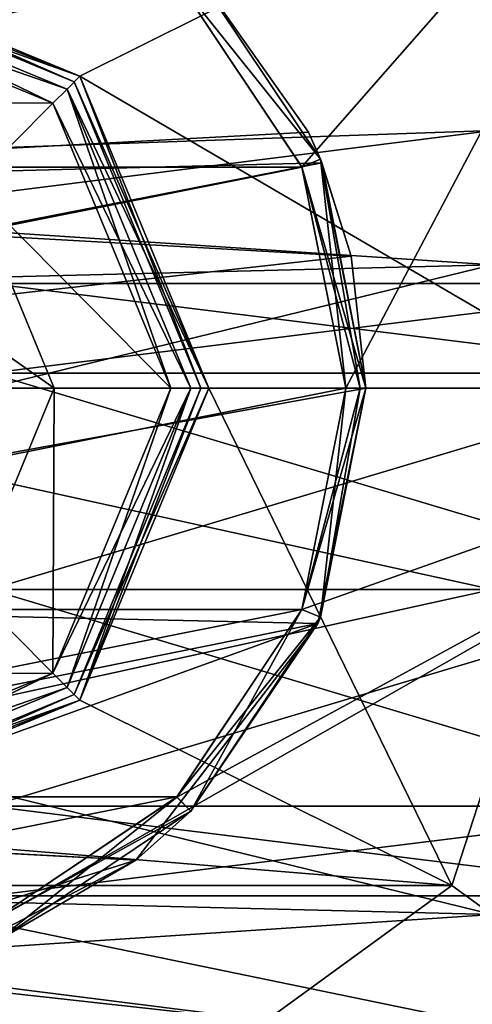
# Model space of a CAD drawing. Header units: millimetres. Extents: x -94 to 205, y -120 to 508.
# Tile 148 of 161: x 6 to 17, y 465 to 489. Entities that reach past the tile are written whole.
import ezdxf

# ---------------------------------------------------------------- set-up
doc = ezdxf.new("R2010")
doc.units = ezdxf.units.MM
doc.header["$LTSCALE"] = 65.185185
for name, color, linetype in [('1629', 7, 'CONTINUOUS'), ('1630', 7, 'CONTINUOUS'), ('1631', 7, 'CONTINUOUS'), ('1632', 7, 'CONTINUOUS'), ('1633', 7, 'CONTINUOUS'), ('1634', 7, 'CONTINUOUS'), ('1635', 7, 'CONTINUOUS'), ('1640', 7, 'CONTINUOUS'), ('1641', 7, 'CONTINUOUS'), ('1642', 7, 'CONTINUOUS'), ('1643', 7, 'CONTINUOUS'), ('1644', 7, 'CONTINUOUS'), ('1645', 7, 'CONTINUOUS'), ('1646', 7, 'CONTINUOUS'), ('1647', 7, 'CONTINUOUS'), ('1648', 7, 'CONTINUOUS'), ('1649', 7, 'CONTINUOUS'), ('1650', 7, 'CONTINUOUS'), ('1651', 7, 'CONTINUOUS'), ('1652', 7, 'CONTINUOUS'), ('1653', 7, 'CONTINUOUS'), ('1654', 7, 'CONTINUOUS'), ('1655', 7, 'CONTINUOUS'), ('1656', 7, 'CONTINUOUS'), ('1657', 7, 'CONTINUOUS'), ('1658', 7, 'CONTINUOUS'), ('1703', 7, 'CONTINUOUS'), ('1704', 7, 'CONTINUOUS'), ('1705', 7, 'CONTINUOUS'), ('1706', 7, 'CONTINUOUS'), ('1707', 7, 'CONTINUOUS'), ('1710', 7, 'CONTINUOUS'), ('1711', 7, 'CONTINUOUS'), ('1715', 7, 'CONTINUOUS'), ('1716', 7, 'CONTINUOUS'), ('1719', 7, 'CONTINUOUS'), ('1720', 7, 'CONTINUOUS'), ('1721', 7, 'CONTINUOUS'), ('1743', 7, 'CONTINUOUS'), ('1745', 7, 'CONTINUOUS'), ('1955', 7, 'CONTINUOUS'), ('1956', 7, 'CONTINUOUS')]:
    doc.layers.add(name, color=color, linetype=linetype)

msp = doc.modelspace()

# ---------------------------------------------------------------- linework, layer by layer
at = {"layer": '1629', "linetype": 'CONTINUOUS'}
for points in [[(0, 490.95, 5), (7.743, 487.743, 5), (0, 490.5, 5), (0, 490.95, 5)], [(0, 490.5, 5), (7.743, 487.743, 5), (7.425, 487.425, 5), (0, 490.5, 5)], [(7.743, 487.743, 5), (10.95, 480, 5), (7.425, 487.425, 5), (7.743, 487.743, 5)], [(10.95, 480, 5), (10.5, 480, 5), (7.425, 487.425, 5), (10.95, 480, 5)], [(10.5, 480, 5), (7.743, 472.257, 5), (7.425, 472.575, 5), (10.5, 480, 5)], [(10.95, 480, 5), (7.743, 472.257, 5), (10.5, 480, 5), (10.95, 480, 5)], [(7.425, 472.575, 5), (7.743, 472.257, 5), (0, 469.5, 5), (7.425, 472.575, 5)], [(7.743, 472.257, 5), (0, 469.05, 5), (0, 469.5, 5), (7.743, 472.257, 5)]]:
    msp.add_3dface(points, dxfattribs=at)
at = {"layer": '1630', "linetype": 'CONTINUOUS'}
for points in [[(-10.148, 490.146, 94), (-13.258, 485.49, 94), (10.148, 490.146, 94), (-10.148, 490.146, 94)], [(10.148, 490.146, 94), (-13.258, 485.49, 94), (13.258, 485.49, 94), (10.148, 490.146, 94)], [(-13.258, 485.49, 94), (-14.35, 480, 94), (13.258, 485.49, 94), (-13.258, 485.49, 94)], [(13.258, 485.49, 94), (-14.35, 480, 94), (14.35, 480, 94), (13.258, 485.49, 94)], [(14.35, 480, 94), (-14.35, 480, 94), (-13.258, 474.51, 94), (14.35, 480, 94)], [(13.258, 474.51, 94), (14.35, 480, 94), (-13.258, 474.51, 94), (13.258, 474.51, 94)], [(-10.148, 469.854, 94), (13.258, 474.51, 94), (-13.258, 474.51, 94), (-10.148, 469.854, 94)], [(10.148, 469.854, 94), (13.258, 474.51, 94), (-10.148, 469.854, 94), (10.148, 469.854, 94)], [(-5.492, 466.742, 94), (10.148, 469.854, 94), (-10.148, 469.854, 94), (-5.492, 466.742, 94)], [(5.492, 466.742, 94), (10.148, 469.854, 94), (-5.492, 466.742, 94), (5.492, 466.742, 94)]]:
    msp.add_3dface(points, dxfattribs=at)
at = {"layer": '1631', "linetype": 'CONTINUOUS'}
for points in [[(0, 490, 5.5), (7.071, 487.071, 5.5), (0, 490, 8.5), (0, 490, 5.5)], [(0, 490, 8.5), (7.071, 487.071, 5.5), (7.071, 487.071, 8.5), (0, 490, 8.5)], [(7.071, 487.071, 5.5), (10, 480, 5.5), (7.071, 487.071, 8.5), (7.071, 487.071, 5.5)], [(7.071, 487.071, 8.5), (10, 480, 5.5), (10, 480, 8.5), (7.071, 487.071, 8.5)]]:
    msp.add_3dface(points, dxfattribs=at)
at = {"layer": '1632', "linetype": 'CONTINUOUS'}
for points in [[(0, 490, 43), (7.071, 487.071, 43), (0, 487.098, 43), (0, 490, 43)], [(0, 487.098, 43), (7.071, 487.071, 43), (5.019, 485.019, 43), (0, 487.098, 43)], [(7.071, 487.071, 43), (10, 480, 43), (5.019, 485.019, 43), (7.071, 487.071, 43)], [(5.019, 485.019, 43), (10, 480, 43), (7.098, 480, 43), (5.019, 485.019, 43)], [(7.098, 480, 43), (7.071, 472.929, 43), (5.019, 474.981, 43), (7.098, 480, 43)], [(10, 480, 43), (7.071, 472.929, 43), (7.098, 480, 43), (10, 480, 43)], [(5.019, 474.981, 43), (7.071, 472.929, 43), (0, 472.902, 43), (5.019, 474.981, 43)], [(7.071, 472.929, 43), (0, 470, 43), (0, 472.902, 43), (7.071, 472.929, 43)]]:
    msp.add_3dface(points, dxfattribs=at)
at = {"layer": '1633', "linetype": 'CONTINUOUS'}
for points in [[(5.019, 485.019, 43), (7.098, 480, 43), (3.897, 482.25, 44.5), (5.019, 485.019, 43)], [(3.897, 482.25, 44.5), (7.098, 480, 43), (4.5, 480, 44.5), (3.897, 482.25, 44.5)]]:
    msp.add_3dface(points, dxfattribs=at)
at = {"layer": '1634', "linetype": 'CONTINUOUS'}
for points in [[(10, 480, 8.5), (10, 480, 5.5), (7.071, 472.929, 5.5), (10, 480, 8.5)], [(10, 480, 8.5), (7.071, 472.929, 5.5), (7.071, 472.929, 8.5), (10, 480, 8.5)], [(7.071, 472.929, 5.5), (0, 470, 5.5), (7.071, 472.929, 8.5), (7.071, 472.929, 5.5)], [(7.071, 472.929, 8.5), (0, 470, 5.5), (0, 470, 8.5), (7.071, 472.929, 8.5)]]:
    msp.add_3dface(points, dxfattribs=at)
at = {"layer": '1635', "linetype": 'CONTINUOUS'}
msp.add_3dface([(7.098, 480, 43), (5.019, 474.981, 43), (4.5, 480, 44.5), (7.098, 480, 43)], dxfattribs=at)
at = {"layer": '1640', "linetype": 'CONTINUOUS'}
for points in [[(13.72, 485.683, 5.5), (10.501, 490.501, 5.5), (13.421, 486.357, 79), (13.72, 485.683, 5.5)], [(13.421, 486.357, 79), (10.501, 490.501, 5.5), (13.72, 485.683, 93.5), (13.421, 486.357, 79)], [(13.72, 485.683, 93.5), (10.501, 490.501, 5.5), (10.501, 490.501, 93.5), (13.72, 485.683, 93.5)], [(13.755, 485.597, 74.887), (13.72, 485.683, 5.5), (13.421, 486.357, 79), (13.755, 485.597, 74.887)], [(13.755, 485.597, 83.113), (13.421, 486.357, 79), (13.72, 485.683, 93.5), (13.755, 485.597, 83.113)], [(14.85, 480, 5.5), (13.72, 485.683, 5.5), (14.85, 480, 68.755), (14.85, 480, 5.5)], [(14.85, 480, 68.755), (13.72, 485.683, 5.5), (14.483, 483.279, 71.179), (14.85, 480, 68.755)], [(14.483, 483.279, 71.179), (13.72, 485.683, 5.5), (13.755, 485.597, 74.887), (14.483, 483.279, 71.179)], [(14.85, 480, 93.5), (13.755, 485.597, 83.113), (13.72, 485.683, 93.5), (14.85, 480, 93.5)], [(14.483, 483.279, 86.821), (13.755, 485.597, 83.113), (14.85, 480, 93.5), (14.483, 483.279, 86.821)], [(14.85, 480, 89.245), (14.483, 483.279, 86.821), (14.85, 480, 93.5), (14.85, 480, 89.245)]]:
    msp.add_3dface(points, dxfattribs=at)
at = {"layer": '1641', "linetype": 'CONTINUOUS'}
for points in [[(14.85, 480, 5.5), (14.85, 480, 68.755), (13.654, 474.161, 67.667), (14.85, 480, 5.5)], [(14.85, 480, 5.5), (13.654, 474.161, 67.667), (13.72, 474.317, 5.5), (14.85, 480, 5.5)], [(13.654, 474.161, 67.667), (9.131, 468.289, 70), (10.501, 469.499, 5.5), (13.654, 474.161, 67.667)], [(13.72, 474.317, 5.5), (13.654, 474.161, 67.667), (10.501, 469.499, 5.5), (13.72, 474.317, 5.5)], [(10.501, 469.499, 5.5), (9.131, 468.289, 70), (5.683, 466.28, 5.5), (10.501, 469.499, 5.5)], [(9.131, 468.289, 70), (4.451, 465.833, 70), (5.683, 466.28, 5.5), (9.131, 468.289, 70)]]:
    msp.add_3dface(points, dxfattribs=at)
at = {"layer": '1642', "linetype": 'CONTINUOUS'}
for points in [[(13.755, 485.597, 74.887), (13.421, 486.357, 79), (-14.025, 484.88, 75.372), (13.755, 485.597, 74.887)], [(13.421, 486.357, 79), (13.755, 485.597, 83.113), (-14.025, 484.88, 82.628), (13.421, 486.357, 79)], [(13.421, 486.357, 79), (-14.025, 484.88, 82.628), (-14.025, 484.88, 75.372), (13.421, 486.357, 79)], [(14.483, 483.279, 71.179), (13.755, 485.597, 74.887), (-14.85, 480, 69.767), (14.483, 483.279, 71.179)], [(13.755, 485.597, 74.887), (-14.025, 484.88, 75.372), (-14.85, 480, 69.767), (13.755, 485.597, 74.887)], [(13.755, 485.597, 83.113), (14.483, 483.279, 86.821), (-14.025, 484.88, 82.628), (13.755, 485.597, 83.113)], [(14.483, 483.279, 86.821), (-14.85, 480, 88.233), (-14.025, 484.88, 82.628), (14.483, 483.279, 86.821)], [(14.85, 480, 68.755), (14.483, 483.279, 71.179), (-14.85, 480, 69.767), (14.85, 480, 68.755)], [(14.483, 483.279, 86.821), (14.85, 480, 89.245), (-14.85, 480, 88.233), (14.483, 483.279, 86.821)], [(14.85, 480, 68.755), (-14.85, 480, 69.767), (-13.898, 474.768, 68.474), (14.85, 480, 68.755)], [(-14.85, 480, 88.233), (14.85, 480, 89.245), (-13.898, 474.768, 89.526), (-14.85, 480, 88.233)], [(14.85, 480, 68.755), (-13.898, 474.768, 68.474), (13.654, 474.161, 67.667), (14.85, 480, 68.755)], [(14.85, 480, 89.245), (13.654, 474.161, 90.333), (-13.898, 474.768, 89.526), (14.85, 480, 89.245)], [(-13.898, 474.768, 68.474), (-10.329, 469.33, 70), (13.654, 474.161, 67.667), (-13.898, 474.768, 68.474)], [(13.654, 474.161, 90.333), (-10.329, 469.33, 88), (-13.898, 474.768, 89.526), (13.654, 474.161, 90.333)], [(13.654, 474.161, 67.667), (-10.329, 469.33, 70), (-1.141, 468.824, 70), (13.654, 474.161, 67.667)], [(9.131, 468.289, 88), (-10.329, 469.33, 88), (13.654, 474.161, 90.333), (9.131, 468.289, 88)], [(9.131, 468.289, 70), (13.654, 474.161, 67.667), (-1.141, 468.824, 70), (9.131, 468.289, 70)], [(-1.141, 468.824, 88), (-10.329, 469.33, 88), (9.131, 468.289, 88), (-1.141, 468.824, 88)]]:
    msp.add_3dface(points, dxfattribs=at)
at = {"layer": '1643', "linetype": 'CONTINUOUS'}
for points in [[(14.35, 480, 94), (13.258, 474.51, 94), (14.704, 480, 93.854), (14.35, 480, 94)], [(14.85, 480, 93.5), (13.258, 474.51, 94), (13.72, 474.317, 93.5), (14.85, 480, 93.5)], [(13.258, 474.51, 94), (14.85, 480, 93.5), (14.704, 480, 93.854), (13.258, 474.51, 94)], [(13.258, 474.51, 94), (10.148, 469.854, 94), (13.72, 474.317, 93.5), (13.258, 474.51, 94)], [(13.72, 474.317, 93.5), (10.148, 469.854, 94), (10.501, 469.499, 93.5), (13.72, 474.317, 93.5)], [(10.148, 469.854, 94), (5.492, 466.742, 94), (10.501, 469.499, 93.5), (10.148, 469.854, 94)], [(10.501, 469.499, 93.5), (5.492, 466.742, 94), (5.683, 466.28, 93.5), (10.501, 469.499, 93.5)]]:
    msp.add_3dface(points, dxfattribs=at)
at = {"layer": '1644', "linetype": 'CONTINUOUS'}
for points in [[(10.148, 490.146, 94), (13.72, 485.683, 93.5), (10.501, 490.501, 93.5), (10.148, 490.146, 94)], [(10.148, 490.146, 94), (13.258, 485.49, 94), (13.72, 485.683, 93.5), (10.148, 490.146, 94)], [(13.258, 485.49, 94), (14.35, 480, 94), (13.72, 485.683, 93.5), (13.258, 485.49, 94)], [(13.72, 485.683, 93.5), (14.35, 480, 94), (14.704, 480, 93.854), (13.72, 485.683, 93.5)], [(14.85, 480, 93.5), (13.72, 485.683, 93.5), (14.704, 480, 93.854), (14.85, 480, 93.5)]]:
    msp.add_3dface(points, dxfattribs=at)
at = {"layer": '1645', "linetype": 'CONTINUOUS'}
for points in [[(-1.141, 468.824, 88), (9.131, 468.289, 88), (-0.794, 465.171, 88), (-1.141, 468.824, 88)], [(-0.794, 465.171, 88), (9.131, 468.289, 88), (4.451, 465.833, 88), (-0.794, 465.171, 88)]]:
    msp.add_3dface(points, dxfattribs=at)
at = {"layer": '1646', "linetype": 'CONTINUOUS'}
msp.add_3dface([(4.451, 465.833, 70), (9.131, 468.289, 70), (-1.141, 468.824, 70), (4.451, 465.833, 70)], dxfattribs=at)
at = {"layer": '1647', "linetype": 'CONTINUOUS'}
for points in [[(14.35, 480, 5), (13.72, 474.317, 5.5), (13.258, 474.508, 5), (14.35, 480, 5)], [(14.85, 480, 5.5), (13.72, 474.317, 5.5), (14.704, 480, 5.146), (14.85, 480, 5.5)], [(14.704, 480, 5.146), (13.72, 474.317, 5.5), (14.35, 480, 5), (14.704, 480, 5.146)], [(13.258, 474.508, 5), (10.501, 469.499, 5.5), (10.147, 469.853, 5), (13.258, 474.508, 5)], [(13.72, 474.317, 5.5), (10.501, 469.499, 5.5), (13.258, 474.508, 5), (13.72, 474.317, 5.5)], [(10.147, 469.853, 5), (5.683, 466.28, 5.5), (5.492, 466.742, 5), (10.147, 469.853, 5)], [(10.501, 469.499, 5.5), (5.683, 466.28, 5.5), (10.147, 469.853, 5), (10.501, 469.499, 5.5)]]:
    msp.add_3dface(points, dxfattribs=at)
at = {"layer": '1648', "linetype": 'CONTINUOUS'}
for points in [[(10.501, 490.501, 5.5), (13.72, 485.683, 5.5), (10.147, 490.147, 5), (10.501, 490.501, 5.5)], [(10.147, 490.147, 5), (13.72, 485.683, 5.5), (13.258, 485.492, 5), (10.147, 490.147, 5)], [(13.72, 485.683, 5.5), (14.85, 480, 5.5), (13.258, 485.492, 5), (13.72, 485.683, 5.5)], [(14.85, 480, 5.5), (14.704, 480, 5.146), (13.258, 485.492, 5), (14.85, 480, 5.5)], [(14.704, 480, 5.146), (14.35, 480, 5), (13.258, 485.492, 5), (14.704, 480, 5.146)]]:
    msp.add_3dface(points, dxfattribs=at)
at = {"layer": '1649', "linetype": 'CONTINUOUS'}
for points in [[(10, 480, 5.5), (7.425, 472.575, 5), (7.071, 472.929, 5.5), (10, 480, 5.5)], [(10.5, 480, 5), (7.425, 472.575, 5), (10, 480, 5.5), (10.5, 480, 5)], [(7.425, 472.575, 5), (0, 469.5, 5), (7.071, 472.929, 5.5), (7.425, 472.575, 5)], [(0, 469.5, 5), (0, 470, 5.5), (7.071, 472.929, 5.5), (0, 469.5, 5)]]:
    msp.add_3dface(points, dxfattribs=at)
at = {"layer": '1650', "linetype": 'CONTINUOUS'}
for points in [[(0, 490.5, 5), (7.425, 487.425, 5), (0, 490, 5.5), (0, 490.5, 5)], [(7.425, 487.425, 5), (7.071, 487.071, 5.5), (0, 490, 5.5), (7.425, 487.425, 5)], [(7.425, 487.425, 5), (10.5, 480, 5), (7.071, 487.071, 5.5), (7.425, 487.425, 5)], [(10.5, 480, 5), (10, 480, 5.5), (7.071, 487.071, 5.5), (10.5, 480, 5)]]:
    msp.add_3dface(points, dxfattribs=at)
at = {"layer": '1651', "linetype": 'CONTINUOUS'}
for points in [[(0, 490, 8.5), (7.071, 487.071, 8.5), (0, 490.5, 9), (0, 490, 8.5)], [(0, 490.5, 9), (7.071, 487.071, 8.5), (7.425, 487.425, 9), (0, 490.5, 9)], [(7.071, 487.071, 8.5), (10, 480, 8.5), (7.425, 487.425, 9), (7.071, 487.071, 8.5)], [(7.425, 487.425, 9), (10, 480, 8.5), (10.5, 480, 9), (7.425, 487.425, 9)]]:
    msp.add_3dface(points, dxfattribs=at)
at = {"layer": '1652', "linetype": 'CONTINUOUS'}
for points in [[(0, 490.5, 9), (7.425, 487.425, 9), (0, 490.5, 15), (0, 490.5, 9)], [(0, 490.5, 15), (7.425, 487.425, 9), (7.425, 487.425, 15), (0, 490.5, 15)], [(7.425, 487.425, 9), (10.5, 480, 9), (7.425, 487.425, 15), (7.425, 487.425, 9)], [(7.425, 487.425, 15), (10.5, 480, 9), (10.5, 480, 15), (7.425, 487.425, 15)]]:
    msp.add_3dface(points, dxfattribs=at)
at = {"layer": '1653', "linetype": 'CONTINUOUS'}
for points in [[(0, 490.5, 15), (7.425, 487.425, 15), (0, 490, 15.5), (0, 490.5, 15)], [(0, 490, 15.5), (7.425, 487.425, 15), (7.071, 487.071, 15.5), (0, 490, 15.5)], [(7.425, 487.425, 15), (10.5, 480, 15), (7.071, 487.071, 15.5), (7.425, 487.425, 15)], [(7.071, 487.071, 15.5), (10.5, 480, 15), (10, 480, 15.5), (7.071, 487.071, 15.5)]]:
    msp.add_3dface(points, dxfattribs=at)
at = {"layer": '1654', "linetype": 'CONTINUOUS'}
for points in [[(7.071, 487.071, 43), (0, 490, 43), (7.071, 487.071, 15.5), (7.071, 487.071, 43)], [(0, 490, 43), (0, 490, 15.5), (7.071, 487.071, 15.5), (0, 490, 43)], [(10, 480, 43), (7.071, 487.071, 43), (10, 480, 15.5), (10, 480, 43)], [(7.071, 487.071, 43), (7.071, 487.071, 15.5), (10, 480, 15.5), (7.071, 487.071, 43)]]:
    msp.add_3dface(points, dxfattribs=at)
at = {"layer": '1655', "linetype": 'CONTINUOUS'}
for points in [[(10, 480, 8.5), (7.071, 472.929, 8.5), (10.5, 480, 9), (10, 480, 8.5)], [(10.5, 480, 9), (7.071, 472.929, 8.5), (7.425, 472.575, 9), (10.5, 480, 9)], [(7.071, 472.929, 8.5), (0, 470, 8.5), (7.425, 472.575, 9), (7.071, 472.929, 8.5)], [(7.425, 472.575, 9), (0, 470, 8.5), (0, 469.5, 9), (7.425, 472.575, 9)]]:
    msp.add_3dface(points, dxfattribs=at)
at = {"layer": '1656', "linetype": 'CONTINUOUS'}
for points in [[(10.5, 480, 15), (10.5, 480, 9), (7.425, 472.575, 9), (10.5, 480, 15)], [(10.5, 480, 15), (7.425, 472.575, 9), (7.425, 472.575, 15), (10.5, 480, 15)], [(7.425, 472.575, 9), (0, 469.5, 9), (7.425, 472.575, 15), (7.425, 472.575, 9)], [(7.425, 472.575, 15), (0, 469.5, 9), (0, 469.5, 15), (7.425, 472.575, 15)]]:
    msp.add_3dface(points, dxfattribs=at)
at = {"layer": '1657', "linetype": 'CONTINUOUS'}
for points in [[(10, 480, 15.5), (7.425, 472.575, 15), (7.071, 472.929, 15.5), (10, 480, 15.5)], [(10, 480, 15.5), (10.5, 480, 15), (7.425, 472.575, 15), (10, 480, 15.5)], [(7.425, 472.575, 15), (0, 469.5, 15), (7.071, 472.929, 15.5), (7.425, 472.575, 15)], [(7.071, 472.929, 15.5), (0, 469.5, 15), (0, 470, 15.5), (7.071, 472.929, 15.5)]]:
    msp.add_3dface(points, dxfattribs=at)
at = {"layer": '1658', "linetype": 'CONTINUOUS'}
for points in [[(7.071, 472.929, 43), (10, 480, 43), (7.071, 472.929, 15.5), (7.071, 472.929, 43)], [(10, 480, 43), (10, 480, 15.5), (7.071, 472.929, 15.5), (10, 480, 43)], [(0, 470, 43), (7.071, 472.929, 43), (0, 470, 15.5), (0, 470, 43)], [(7.071, 472.929, 43), (7.071, 472.929, 15.5), (0, 470, 15.5), (7.071, 472.929, 43)]]:
    msp.add_3dface(points, dxfattribs=at)
at = {"layer": '1703', "linetype": 'CONTINUOUS'}
for points in [[(21.843, 495.87, 1.5), (27, 480, 1.5), (16.989, 492.343, 1.5), (21.843, 495.87, 1.5)], [(27, 480, 1.5), (21, 480, 1.5), (16.989, 492.343, 1.5), (27, 480, 1.5)], [(21, 480, 1.5), (21.843, 464.13, 1.5), (16.989, 467.657, 1.5), (21, 480, 1.5)], [(16.989, 467.657, 1.5), (21.843, 464.13, 1.5), (6.489, 460.028, 1.5), (16.989, 467.657, 1.5)]]:
    msp.add_3dface(points, dxfattribs=at)
at = {"layer": '1704', "linetype": 'CONTINUOUS'}
for points in [[(16.989, 492.343, 1.5), (21, 480, 1.5), (16.989, 492.343), (16.989, 492.343, 1.5)], [(16.989, 492.343), (21, 480, 1.5), (21, 480), (16.989, 492.343)]]:
    msp.add_3dface(points, dxfattribs=at)
at = {"layer": '1705', "linetype": 'CONTINUOUS'}
for points in [[(0, 490.95), (16.989, 492.343), (7.743, 487.743), (0, 490.95)], [(16.989, 492.343), (21, 480), (7.743, 487.743), (16.989, 492.343)], [(7.743, 487.743), (21, 480), (10.95, 480), (7.743, 487.743)], [(10.95, 480), (16.989, 467.657), (7.743, 472.257), (10.95, 480)], [(21, 480), (16.989, 467.657), (10.95, 480), (21, 480)], [(7.743, 472.257), (16.989, 467.657), (0, 469.05), (7.743, 472.257)], [(16.989, 467.657), (-16.989, 467.657), (0, 469.05), (16.989, 467.657)], [(-6.489, 460.028), (-16.989, 467.657), (6.489, 460.028), (-6.489, 460.028)], [(6.489, 460.028), (-16.989, 467.657), (16.989, 467.657), (6.489, 460.028)]]:
    msp.add_3dface(points, dxfattribs=at)
at = {"layer": '1706', "linetype": 'CONTINUOUS'}
for points in [[(7.601, 487.601, 4.8), (0, 490.75, 4.8), (7.601, 487.601, 0.2), (7.601, 487.601, 4.8)], [(7.601, 487.601, 0.2), (0, 490.75, 4.8), (0, 490.75, 0.2), (7.601, 487.601, 0.2)], [(10.75, 480, 4.8), (7.601, 487.601, 4.8), (10.75, 480, 0.2), (10.75, 480, 4.8)], [(10.75, 480, 0.2), (7.601, 487.601, 4.8), (7.601, 487.601, 0.2), (10.75, 480, 0.2)]]:
    msp.add_3dface(points, dxfattribs=at)
at = {"layer": '1707', "linetype": 'CONTINUOUS'}
for points in [[(10.147, 490.147, 5), (13.258, 485.492, 5), (23.3, 496.928, 5), (10.147, 490.147, 5)], [(13.258, 485.492, 5), (14.35, 480, 5), (23.3, 496.928, 5), (13.258, 485.492, 5)], [(23.3, 496.928, 5), (14.35, 480, 5), (28.8, 480, 5), (23.3, 496.928, 5)], [(10.147, 469.853, 5), (5.492, 466.742, 5), (28.8, 480, 5), (10.147, 469.853, 5)], [(28.8, 480, 5), (5.492, 466.742, 5), (23.3, 463.072, 5), (28.8, 480, 5)], [(13.258, 474.508, 5), (10.147, 469.853, 5), (28.8, 480, 5), (13.258, 474.508, 5)], [(14.35, 480, 5), (13.258, 474.508, 5), (28.8, 480, 5), (14.35, 480, 5)], [(5.492, 466.742, 5), (0, 465.65, 5), (23.3, 463.072, 5), (5.492, 466.742, 5)], [(23.3, 463.072, 5), (0, 465.65, 5), (-23.3, 463.072, 5), (23.3, 463.072, 5)]]:
    msp.add_3dface(points, dxfattribs=at)
at = {"layer": '1710', "linetype": 'CONTINUOUS'}
for points in [[(21, 480, 1.5), (16.989, 467.657, 1.5), (21, 480), (21, 480, 1.5)], [(21, 480), (16.989, 467.657, 1.5), (16.989, 467.657), (21, 480)], [(16.989, 467.657, 1.5), (6.489, 460.028, 1.5), (16.989, 467.657), (16.989, 467.657, 1.5)], [(6.489, 460.028, 1.5), (6.489, 460.028), (16.989, 467.657), (6.489, 460.028, 1.5)]]:
    msp.add_3dface(points, dxfattribs=at)
at = {"layer": '1711', "linetype": 'CONTINUOUS'}
for points in [[(10.75, 480, 4.8), (10.75, 480, 0.2), (7.601, 472.399, 0.2), (10.75, 480, 4.8)], [(7.601, 472.399, 4.8), (10.75, 480, 4.8), (7.601, 472.399, 0.2), (7.601, 472.399, 4.8)], [(0, 469.25, 4.8), (7.601, 472.399, 4.8), (0, 469.25, 0.2), (0, 469.25, 4.8)], [(0, 469.25, 0.2), (7.601, 472.399, 4.8), (7.601, 472.399, 0.2), (0, 469.25, 0.2)]]:
    msp.add_3dface(points, dxfattribs=at)
at = {"layer": '1715', "linetype": 'CONTINUOUS'}
for points in [[(10.75, 480, 0.2), (7.743, 472.257), (7.601, 472.399, 0.2), (10.75, 480, 0.2)], [(10.95, 480), (7.743, 472.257), (10.75, 480, 0.2), (10.95, 480)], [(7.743, 472.257), (0, 469.05), (7.601, 472.399, 0.2), (7.743, 472.257)], [(0, 469.05), (0, 469.25, 0.2), (7.601, 472.399, 0.2), (0, 469.05)]]:
    msp.add_3dface(points, dxfattribs=at)
at = {"layer": '1716', "linetype": 'CONTINUOUS'}
for points in [[(0, 490.95), (7.743, 487.743), (0, 490.75, 0.2), (0, 490.95)], [(7.743, 487.743), (7.601, 487.601, 0.2), (0, 490.75, 0.2), (7.743, 487.743)], [(7.743, 487.743), (10.95, 480), (7.601, 487.601, 0.2), (7.743, 487.743)], [(10.95, 480), (10.75, 480, 0.2), (7.601, 487.601, 0.2), (10.95, 480)]]:
    msp.add_3dface(points, dxfattribs=at)
at = {"layer": '1719', "linetype": 'CONTINUOUS'}
for points in [[(7.743, 472.257, 5), (10.95, 480, 5), (7.601, 472.399, 4.8), (7.743, 472.257, 5)], [(10.95, 480, 5), (10.75, 480, 4.8), (7.601, 472.399, 4.8), (10.95, 480, 5)], [(7.743, 472.257, 5), (7.601, 472.399, 4.8), (0, 469.25, 4.8), (7.743, 472.257, 5)], [(0, 469.05, 5), (7.743, 472.257, 5), (0, 469.25, 4.8), (0, 469.05, 5)]]:
    msp.add_3dface(points, dxfattribs=at)
at = {"layer": '1720', "linetype": 'CONTINUOUS'}
for points in [[(7.743, 487.743, 5), (0, 490.95, 5), (7.601, 487.601, 4.8), (7.743, 487.743, 5)], [(0, 490.95, 5), (0, 490.75, 4.8), (7.601, 487.601, 4.8), (0, 490.95, 5)], [(7.743, 487.743, 5), (7.601, 487.601, 4.8), (10.75, 480, 4.8), (7.743, 487.743, 5)], [(10.95, 480, 5), (7.743, 487.743, 5), (10.75, 480, 4.8), (10.95, 480, 5)]]:
    msp.add_3dface(points, dxfattribs=at)
at = {"layer": '1721', "linetype": 'CONTINUOUS'}
for points in [[(13.654, 474.161, 90.333), (14.85, 480, 89.245), (13.72, 474.317, 93.5), (13.654, 474.161, 90.333)], [(14.85, 480, 89.245), (14.85, 480, 93.5), (13.72, 474.317, 93.5), (14.85, 480, 89.245)], [(9.131, 468.289, 88), (13.654, 474.161, 90.333), (10.501, 469.499, 93.5), (9.131, 468.289, 88)], [(13.654, 474.161, 90.333), (13.72, 474.317, 93.5), (10.501, 469.499, 93.5), (13.654, 474.161, 90.333)], [(9.131, 468.289, 88), (10.501, 469.499, 93.5), (5.683, 466.28, 93.5), (9.131, 468.289, 88)], [(9.131, 468.289, 88), (5.683, 466.28, 93.5), (4.451, 465.833, 88), (9.131, 468.289, 88)]]:
    msp.add_3dface(points, dxfattribs=at)
at = {"layer": '1743', "linetype": 'CONTINUOUS'}
for points in [[(18, 483.061, 87.061), (18, 486.4, 79), (-15.035, 482.245, 86.245), (18, 483.061, 87.061)], [(-15.035, 482.245, 86.245), (18, 486.4, 79), (-15.035, 485.246, 79), (-15.035, 482.245, 86.245)], [(18, 475, 90.4), (18, 483.061, 87.061), (-15.035, 475, 89.246), (18, 475, 90.4)], [(-15.035, 475, 89.246), (18, 483.061, 87.061), (-15.035, 482.245, 86.245), (-15.035, 475, 89.246)], [(18, 466.939, 87.061), (18, 475, 90.4), (-15.035, 467.755, 86.245), (18, 466.939, 87.061)], [(-15.035, 467.755, 86.245), (18, 475, 90.4), (-15.035, 475, 89.246), (-15.035, 467.755, 86.245)], [(-15.035, 464.754, 79), (18, 466.939, 87.061), (-15.035, 467.755, 86.245), (-15.035, 464.754, 79)], [(18, 463.6, 79), (18, 466.939, 87.061), (-15.035, 464.754, 79), (18, 463.6, 79)]]:
    msp.add_3dface(points, dxfattribs=at)
at = {"layer": '1745', "linetype": 'CONTINUOUS'}
for points in [[(-15.035, 485.246, 79), (18, 486.4, 79), (18, 483.061, 70.939), (-15.035, 485.246, 79)], [(-15.035, 485.246, 79), (18, 483.061, 70.939), (-15.035, 482.245, 71.755), (-15.035, 485.246, 79)], [(18, 483.061, 70.939), (18, 475, 67.6), (-15.035, 482.245, 71.755), (18, 483.061, 70.939)], [(-15.035, 482.245, 71.755), (18, 475, 67.6), (-15.035, 475, 68.754), (-15.035, 482.245, 71.755)], [(18, 475, 67.6), (18, 466.939, 70.939), (-15.035, 475, 68.754), (18, 475, 67.6)], [(-15.035, 475, 68.754), (18, 466.939, 70.939), (-15.035, 467.755, 71.755), (-15.035, 475, 68.754)], [(18, 463.6, 79), (-15.035, 464.754, 79), (-15.035, 467.755, 71.755), (18, 463.6, 79)], [(18, 466.939, 70.939), (18, 463.6, 79), (-15.035, 467.755, 71.755), (18, 466.939, 70.939)]]:
    msp.add_3dface(points, dxfattribs=at)
at = {"layer": '1955', "linetype": 'CONTINUOUS'}
for points in [[(5.5, 480.374, 84.374), (5.5, 482.6, 79), (23.5, 480.374, 84.374), (5.5, 480.374, 84.374)], [(5.5, 482.6, 79), (23.5, 482.6, 79), (23.5, 480.374, 84.374), (5.5, 482.6, 79)], [(5.5, 475, 86.6), (5.5, 480.374, 84.374), (23.5, 475, 86.6), (5.5, 475, 86.6)], [(5.5, 480.374, 84.374), (23.5, 480.374, 84.374), (23.5, 475, 86.6), (5.5, 480.374, 84.374)], [(5.5, 469.626, 84.374), (5.5, 475, 86.6), (23.5, 469.626, 84.374), (5.5, 469.626, 84.374)], [(5.5, 475, 86.6), (23.5, 475, 86.6), (23.5, 469.626, 84.374), (5.5, 475, 86.6)], [(5.5, 467.4, 79), (5.5, 469.626, 84.374), (23.5, 467.4, 79), (5.5, 467.4, 79)], [(23.5, 467.4, 79), (5.5, 469.626, 84.374), (23.5, 469.626, 84.374), (23.5, 467.4, 79)]]:
    msp.add_3dface(points, dxfattribs=at)
at = {"layer": '1956', "linetype": 'CONTINUOUS'}
for points in [[(5.5, 482.6, 79), (5.5, 480.374, 73.626), (23.5, 482.6, 79), (5.5, 482.6, 79)], [(5.5, 480.374, 73.626), (23.5, 480.374, 73.626), (23.5, 482.6, 79), (5.5, 480.374, 73.626)], [(5.5, 480.374, 73.626), (5.5, 475, 71.4), (23.5, 480.374, 73.626), (5.5, 480.374, 73.626)], [(5.5, 475, 71.4), (23.5, 475, 71.4), (23.5, 480.374, 73.626), (5.5, 475, 71.4)], [(5.5, 475, 71.4), (5.5, 469.626, 73.626), (23.5, 475, 71.4), (5.5, 475, 71.4)], [(5.5, 469.626, 73.626), (23.5, 469.626, 73.626), (23.5, 475, 71.4), (5.5, 469.626, 73.626)], [(5.5, 469.626, 73.626), (5.5, 467.4, 79), (23.5, 469.626, 73.626), (5.5, 469.626, 73.626)], [(5.5, 467.4, 79), (23.5, 467.4, 79), (23.5, 469.626, 73.626), (5.5, 467.4, 79)]]:
    msp.add_3dface(points, dxfattribs=at)

doc.saveas('drawing.dxf')
